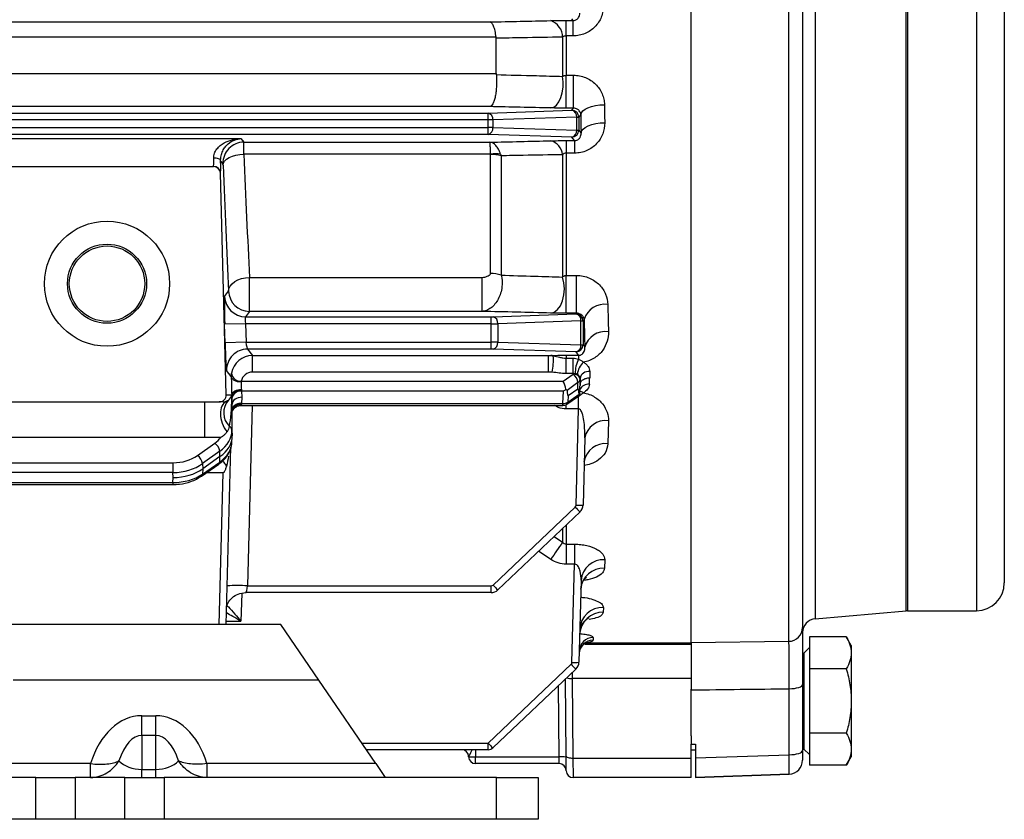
# Model space of a CAD drawing. Header units: millimetres. Extents: x -1087 to -132, y -334 to 655.
# Tile 10 of 63: x -930 to -859, y 27 to 84. Entities that reach past the tile are written whole.
import ezdxf

# ---------------------------------------------------------------- set-up
doc = ezdxf.new("R2010")
doc.units = ezdxf.units.MM

msp = doc.modelspace()

# ---------------------------------------------------------------- linework, layer by layer
at = {"color": 7, "linetype": 'Continuous', "lineweight": 25}
for p, q in [((-866.096, 171.727), (-866.096, 41.718)), ((-861.139, 171.727), (-861.139, 41.718)), ((-859.139, 169.727), (-859.139, 43.718)), ((-866.183, 41.715), (-866.183, 106.726)), ((-872.727, 102.73), (-872.727, 41.142)), ((-873.639, 94.308), (-873.639, 40.5)), ((-881.639, 39.434), (-881.639, 93.906)), ((-874.622, 39.517), (-874.622, 94.123)), ((-890.135, 84.142), (-890.22, 84.256)), ((-1011.157, 84.035), (-896.122, 84.035)), ((-890.639, 84.142), (-890.135, 84.142)), ((-890.639, 83.034), (-890.639, 84.142)), ((-890.135, 83.034), (-890.135, 84.142)), ((-895.672, 82.954), (-1011.157, 82.954)), ((-895.666, 80.334), (-895.666, 82.865)), ((-890.889, 82.946), (-890.889, 80.127)), ((-890.639, 83.034), (-890.639, 80.203)), ((-890.135, 83.034), (-890.639, 83.034)), ((-1011.157, 80.334), (-895.666, 80.334)), ((-890.639, 80.203), (-890.105, 80.203)), ((-890.639, 77.843), (-890.639, 80.203)), ((-890.105, 77.843), (-890.105, 80.203)), ((-896.122, 77.949), (-1011.157, 77.949)), ((-1011.189, 77.49), (-896.246, 77.49)), ((-896.246, 77.49), (-890.22, 77.689)), ((-896.246, 76.99), (-896.246, 77.49)), ((-889.876, 77.19), (-895.902, 76.99)), ((-890.105, 77.843), (-890.639, 77.843)), ((-890.22, 77.689), (-890.105, 77.843)), ((-889.876, 76.256), (-889.876, 77.19)), ((-889.876, 77.19), (-889.72, 77.19)), ((-889.58, 77.376), (-889.72, 77.19)), ((-889.72, 77.19), (-889.72, 76.256)), ((-896.246, 76.99), (-1011.189, 76.99)), ((-1011.189, 76.456), (-896.246, 76.456)), ((-896.246, 76.456), (-896.246, 76.99)), ((-895.902, 76.99), (-896.246, 76.99)), ((-896.246, 75.956), (-896.246, 76.456)), ((-895.902, 76.456), (-896.246, 76.456)), ((-895.902, 76.99), (-895.902, 76.456)), ((-895.902, 76.456), (-889.876, 76.256)), ((-896.246, 75.956), (-1011.189, 75.956)), ((-890.22, 75.756), (-896.246, 75.956)), ((-890.033, 75.507), (-890.22, 75.756)), ((-889.876, 76.256), (-889.72, 76.256)), ((-889.72, 76.256), (-889.564, 76.047)), ((-934.137, 75.65), (-914.009, 75.65)), ((-914.009, 75.65), (-913.809, 75.392)), ((-913.809, 75.392), (-896.122, 75.392)), ((-890.639, 75.507), (-890.033, 75.507)), ((-890.639, 75.507), (-890.639, 74.608)), ((-890.033, 75.507), (-890.033, 74.608)), ((-896.07, 74.53), (-913.802, 74.53)), ((-896.068, 65.963), (-896.068, 74.516)), ((-895.318, 74.417), (-895.318, 65.838)), ((-890.889, 74.492), (-890.889, 65.697)), ((-890.639, 74.608), (-890.639, 65.817)), ((-890.033, 74.608), (-890.639, 74.608)), ((-932.137, 73.651), (-915.983, 73.651)), ((-932.132, 73.647), (-915.989, 73.647)), ((-915.989, 73.647), (-915.983, 73.651)), ((-915.308, 73.854), (-915.472, 74.065)), ((-915.484, 73.164), (-915.489, 73.16)), ((-915.072, 57.236), (-915.489, 73.16)), ((-913.404, 65.675), (-896.676, 65.675)), ((-913.404, 63.235), (-913.404, 65.675)), ((-896.676, 63.235), (-896.676, 65.675)), ((-890.639, 65.817), (-889.883, 65.817)), ((-890.639, 63.099), (-890.639, 65.817)), ((-889.883, 63.099), (-889.883, 65.817)), ((-915.185, 64.305), (-914.903, 64.694)), ((-913.404, 63.235), (-913.686, 62.845)), ((-896.676, 63.235), (-913.404, 63.235)), ((-895.892, 62.847), (-889.924, 63.045)), ((-889.883, 63.099), (-890.639, 63.099)), ((-889.924, 63.045), (-889.883, 63.099)), ((-913.684, 62.345), (-915.183, 62.306)), ((-915.148, 60.982), (-915.183, 62.306)), ((-913.686, 62.845), (-896.03, 62.845)), ((-913.684, 62.345), (-913.649, 61.022)), ((-896.03, 62.345), (-913.684, 62.345)), ((-896.03, 62.345), (-896.03, 62.845)), ((-896.03, 61.022), (-896.03, 62.345)), ((-889.58, 62.545), (-895.548, 62.347)), ((-895.548, 62.347), (-895.548, 61.02)), ((-889.58, 60.822), (-889.58, 62.545)), ((-889.58, 62.545), (-889.424, 62.545)), ((-889.34, 62.657), (-889.424, 62.545)), ((-889.424, 62.545), (-889.424, 60.822)), ((-913.649, 61.022), (-915.148, 60.982)), ((-913.649, 61.022), (-896.03, 61.022)), ((-896.03, 60.522), (-896.03, 61.022)), ((-895.548, 61.02), (-889.58, 60.822)), ((-896.03, 60.522), (-913.546, 60.522)), ((-913.546, 60.522), (-913.186, 60.058)), ((-889.924, 60.322), (-895.892, 60.52)), ((-889.741, 60.078), (-889.924, 60.322)), ((-889.58, 60.822), (-889.424, 60.822)), ((-889.424, 60.822), (-889.296, 60.651)), ((-913.186, 60.058), (-891.902, 60.058)), ((-913.186, 58.871), (-913.186, 60.058)), ((-891.902, 58.871), (-891.902, 60.058)), ((-890.639, 60.078), (-889.741, 60.078)), ((-890.639, 60.078), (-890.639, 59.862)), ((-890.639, 59.862), (-890.139, 59.862)), ((-890.639, 58.763), (-890.639, 59.862)), ((-890.139, 58.763), (-890.139, 59.862)), ((-889.741, 60.078), (-889.741, 59.8)), ((-914.705, 58.546), (-915.045, 58.984)), ((-891.902, 58.871), (-913.186, 58.871)), ((-890.139, 58.763), (-890.639, 58.763)), ((-890.139, 58.712), (-890.139, 58.763)), ((-888.939, 58.909), (-888.939, 58.454)), ((-913.996, 58.205), (-890.846, 58.205)), ((-890.846, 58.205), (-890.139, 58.712)), ((-889.786, 58.114), (-890.57, 57.551)), ((-889.786, 57.667), (-889.786, 58.114)), ((-889.639, 58.419), (-889.639, 58.364)), ((-889.639, 58.364), (-889.639, 57.915)), ((-913.962, 57.503), (-913.939, 57.062)), ((-890.824, 57.503), (-913.962, 57.503)), ((-890.87, 56.62), (-890.824, 57.503)), ((-890.493, 57.176), (-889.786, 57.667)), ((-932.131, 56.723), (-915.572, 56.723)), ((-915.286, 56.723), (-915.572, 56.723)), ((-915.072, 57.236), (-914.673, 57.236)), ((-914.663, 57.009), (-914.661, 54.701)), ((-914.639, 56.567), (-914.662, 56.99)), ((-913.939, 57.062), (-913.962, 56.62)), ((-890.585, 56.564), (-889.759, 57.139)), ((-890.517, 56.714), (-889.706, 57.279)), ((-890.493, 57.176), (-890.517, 56.714)), ((-889.741, 57.112), (-889.868, 57.063)), ((-889.741, 57.112), (-889.755, 57.142)), ((-889.741, 56.226), (-889.741, 57.112)), ((-914.639, 54.291), (-914.639, 56.567)), ((-913.993, 56.474), (-890.87, 56.474)), ((-913.962, 56.62), (-890.87, 56.62)), ((-913.195, 56.474), (-913.546, 43.505)), ((-890.87, 56.474), (-890.87, 56.62)), ((-890.639, 56.226), (-890.639, 56.53)), ((-889.741, 56.226), (-890.639, 56.226)), ((-889.922, 49.306), (-889.741, 56.226)), ((-887.597, 55.367), (-887.641, 53.718)), ((-914.661, 54.701), (-914.639, 54.291)), ((-916.61, 54.177), (-932.109, 54.177)), ((-915.465, 54.177), (-916.61, 54.177)), ((-914.663, 53.804), (-914.641, 54.213)), ((-889.296, 54.133), (-889.422, 49.31)), ((-917.135, 52.877), (-915.892, 53.768)), ((-915.539, 53.179), (-916.782, 52.288)), ((-915.519, 52.791), (-915.539, 53.179)), ((-915.072, 40.723), (-914.737, 53.483)), ((-916.782, 51.538), (-915.539, 52.404)), ((-915.519, 52.791), (-916.762, 51.913)), ((-915.539, 52.404), (-915.519, 52.791)), ((-988.375, 52.352), (-918.904, 52.352)), ((-918.904, 52.352), (-918.904, 51.65)), ((-916.849, 51.387), (-915.606, 52.253)), ((-916.782, 52.288), (-916.762, 51.913)), ((-916.762, 51.913), (-916.782, 51.538)), ((-918.904, 51.65), (-988.375, 51.65)), ((-918.885, 51.291), (-918.904, 51.65)), ((-918.904, 50.933), (-918.885, 51.291)), ((-915.465, 51.626), (-916.61, 51.626)), ((-915.572, 40.723), (-915.286, 51.635)), ((-915.286, 51.635), (-915.465, 51.626)), ((-988.375, 50.933), (-918.904, 50.933)), ((-988.375, 50.787), (-918.904, 50.787)), ((-918.904, 50.933), (-918.904, 50.787)), ((-895.892, 43.56), (-889.984, 49.166)), ((-889.64, 48.821), (-895.548, 43.215)), ((-890.889, 47.636), (-890.889, 46.639)), ((-890.639, 47.873), (-890.639, 46.501)), ((-891.507, 47.05), (-890.889, 46.639)), ((-890.639, 46.501), (-890.033, 46.501)), ((-890.639, 46.501), (-890.639, 45.06)), ((-890.033, 46.501), (-890.033, 45.06)), ((-891.739, 45.4), (-892.621, 45.993)), ((-887.865, 45.385), (-887.881, 44.77)), ((-890.033, 45.06), (-890.639, 45.06)), ((-890.218, 38.006), (-890.033, 45.06)), ((-889.564, 43.902), (-889.718, 38.01)), ((-913.546, 43.505), (-896.03, 43.505)), ((-896.03, 43.023), (-896.03, 43.505)), ((-913.955, 42.962), (-914.009, 40.958)), ((-896.03, 43.023), (-913.649, 43.023)), ((-887.957, 41.953), (-887.966, 41.609)), ((-872.727, 41.142), (-866.183, 41.715)), ((-866.096, 41.718), (-861.139, 41.718)), ((-915.572, 40.723), (-932.131, 40.723)), ((-915.072, 40.723), (-915.572, 40.723)), ((-911.139, 40.723), (-915.072, 40.723)), ((-915.066, 40.958), (-914.009, 40.958)), ((-908.412, 36.723), (-911.139, 40.723)), ((-888.697, 39.782), (-888.702, 39.595)), ((-870.497, 39.842), (-873.139, 39.842)), ((-873.139, 39.842), (-873.139, 37.532)), ((-870.139, 39.223), (-870.497, 39.842)), ((-889.261, 39.396), (-881.639, 39.396)), ((-889.261, 39.299), (-889.261, 39.396)), ((-881.639, 39.299), (-889.261, 39.299)), ((-881.639, 39.434), (-874.622, 39.517)), ((-873.139, 39.073), (-873.539, 38.673)), ((-870.139, 39.223), (-870.139, 38.687)), ((-873.539, 38.673), (-873.539, 35.223)), ((-870.139, 38.687), (-870.139, 35.223)), ((-896.246, 32.205), (-890.28, 37.866)), ((-889.936, 37.521), (-895.902, 31.86)), ((-870.497, 37.532), (-873.139, 37.532)), ((-873.139, 37.532), (-873.139, 32.913)), ((-890.198, 37.272), (-890.194, 36.838)), ((-881.639, 36.838), (-890.194, 36.838)), ((-890.194, 36.838), (-890.144, 31.121)), ((-908.412, 36.723), (-930.381, 36.723)), ((-904.321, 30.723), (-908.412, 36.723)), ((-891.143, 31.205), (-891.188, 36.333)), ((-890.644, 31.267), (-890.692, 36.803)), ((-874.604, 31.367), (-874.604, 36.107)), ((-873.639, 36.408), (-873.639, 31.667)), ((-881.639, 32.719), (-881.639, 36.068)), ((-873.539, 35.223), (-873.539, 31.773)), ((-870.139, 35.223), (-870.139, 31.759)), ((-921.139, 32.753), (-921.139, 34.167)), ((-921.139, 34.167), (-920.139, 34.167)), ((-920.139, 32.753), (-920.139, 34.167)), ((-921.139, 32.753), (-921.139, 30.308)), ((-920.139, 32.753), (-921.139, 32.753)), ((-920.139, 30.308), (-920.139, 32.753)), ((-881.639, 32.719), (-881.639, 32.125)), ((-870.497, 32.913), (-873.139, 32.913)), ((-873.139, 32.913), (-873.139, 30.604)), ((-905.332, 32.205), (-896.246, 32.205)), ((-896.246, 31.723), (-896.246, 32.205)), ((-881.639, 31.121), (-881.639, 32.125)), ((-881.339, 32.124), (-881.339, 31.131)), ((-896.246, 31.723), (-905.003, 31.723)), ((-897.644, 31.218), (-897.644, 31.227)), ((-897.148, 31.723), (-897.144, 31.205)), ((-897.144, 31.205), (-891.143, 31.205)), ((-897.144, 30.723), (-897.144, 31.205)), ((-891.135, 30.723), (-891.143, 31.205)), ((-890.635, 30.218), (-890.644, 31.267)), ((-881.639, 31.723), (-881.339, 31.723)), ((-881.339, 31.131), (-874.604, 31.367)), ((-873.639, 31.773), (-873.539, 31.773)), ((-873.639, 31.667), (-873.639, 30.968)), ((-873.539, 31.773), (-873.139, 31.373)), ((-870.497, 30.604), (-870.139, 31.223)), ((-870.139, 31.759), (-870.139, 31.223)), ((-924.821, 30.723), (-982.458, 30.723)), ((-924.821, 29.723), (-924.821, 30.723)), ((-916.458, 30.723), (-916.458, 29.723)), ((-904.321, 30.723), (-916.458, 30.723)), ((-904.321, 30.723), (-903.639, 29.723)), ((-891.135, 30.723), (-897.144, 30.723)), ((-890.144, 31.121), (-881.639, 31.121)), ((-890.144, 31.121), (-890.135, 29.723)), ((-881.639, 29.723), (-881.639, 31.121)), ((-881.339, 31.131), (-881.339, 29.733)), ((-873.639, 30.968), (-873.639, 30.967)), ((-870.497, 30.604), (-873.139, 30.604)), ((-921.139, 29.723), (-921.139, 30.308)), ((-921.139, 30.308), (-920.139, 30.308)), ((-920.139, 29.723), (-920.139, 30.308)), ((-874.604, 29.969), (-881.339, 29.733)), ((-881.339, 29.733), (-874.604, 29.968)), ((-881.339, 29.733), (-881.339, 29.733)), ((-874.604, 29.968), (-874.604, 29.969)), ((-928.754, 29.723), (-978.525, 29.723)), ((-928.754, 26.723), (-928.754, 29.723)), ((-928.754, 29.723), (-925.928, 29.723)), ((-925.928, 29.723), (-925.928, 26.723)), ((-922.35, 29.723), (-925.928, 29.723)), ((-922.35, 26.723), (-922.35, 29.723)), ((-922.35, 29.723), (-919.525, 29.723)), ((-919.525, 29.723), (-919.525, 26.723)), ((-895.639, 29.723), (-919.525, 29.723)), ((-895.639, 26.723), (-895.639, 29.723)), ((-895.639, 29.723), (-892.639, 29.723)), ((-892.639, 29.723), (-892.639, 26.723)), ((-881.639, 29.723), (-890.135, 29.723)), ((-928.754, 26.723), (-978.525, 26.723)), ((-925.928, 26.723), (-928.754, 26.723)), ((-922.35, 26.723), (-925.928, 26.723)), ((-919.525, 26.723), (-922.35, 26.723)), ((-895.639, 26.723), (-919.525, 26.723)), ((-892.639, 26.723), (-895.639, 26.723))]:
    msp.add_line(p, q, dxfattribs=at)
at = {"color": 7, "linetype": 'Continuous', "lineweight": 25, "flags": 128}
for points in [[(-891.739, 77.854), (-891.531, 77.913), (-891.333, 78.062), (-891.159, 78.294), (-891.016, 78.596), (-890.913, 78.95), (-890.856, 79.338), (-890.848, 79.738), (-890.889, 80.127)], [(-889.58, 77.376), (-889.541, 77.513), (-889.44, 77.645), (-889.28, 77.767), (-889.069, 77.875), (-888.813, 77.963), (-888.522, 78.03), (-888.208, 78.073), (-887.881, 78.089)], [(-889.564, 76.047), (-889.525, 76.191), (-889.423, 76.329), (-889.264, 76.456), (-889.052, 76.568), (-888.796, 76.661), (-888.506, 76.731), (-888.191, 76.775), (-887.865, 76.793)], [(-915.301, 73.752), (-915.27, 73.896), (-915.183, 74.036), (-915.043, 74.167), (-914.857, 74.283), (-914.63, 74.381), (-914.372, 74.457), (-914.092, 74.507), (-913.802, 74.53)], [(-915.472, 74.065), (-915.484, 74.103), (-915.515, 74.139), (-915.562, 74.172), (-915.624, 74.2), (-915.699, 74.223), (-915.784, 74.239), (-915.876, 74.249), (-915.971, 74.252)], [(-914.903, 64.694), (-914.873, 64.878), (-914.787, 65.057), (-914.648, 65.223), (-914.461, 65.37), (-914.234, 65.493), (-913.976, 65.587), (-913.695, 65.648), (-913.404, 65.675)], [(-891.739, 63.112), (-891.486, 63.182), (-891.251, 63.363), (-891.048, 63.642), (-890.892, 64), (-890.794, 64.414), (-890.76, 64.854), (-890.793, 65.292), (-890.889, 65.697)], [(-914.006, 58.151), (-914.139, 58.158), (-914.268, 58.18), (-914.387, 58.216), (-914.492, 58.265), (-914.579, 58.325), (-914.645, 58.393), (-914.688, 58.468), (-914.705, 58.546)], [(-913.973, 57.605), (-914.109, 57.595), (-914.24, 57.571), (-914.36, 57.535), (-914.466, 57.488), (-914.553, 57.433), (-914.618, 57.371), (-914.658, 57.304), (-914.673, 57.236)], [(-913.973, 57.57), (-914.105, 57.565), (-914.233, 57.546), (-914.351, 57.513), (-914.456, 57.468), (-914.543, 57.412), (-914.609, 57.347), (-914.653, 57.275), (-914.672, 57.2)], [(-874.604, 36.107), (-874.414, 36.115), (-874.233, 36.133), (-874.066, 36.162), (-873.92, 36.199), (-873.801, 36.244), (-873.712, 36.295), (-873.658, 36.35), (-873.639, 36.408)], [(-890.644, 31.267), (-890.634, 31.238), (-890.606, 31.21), (-890.559, 31.185), (-890.497, 31.162), (-890.421, 31.144), (-890.335, 31.131), (-890.242, 31.123), (-890.144, 31.121)], [(-874.604, 31.367), (-874.414, 31.374), (-874.233, 31.392), (-874.066, 31.421), (-873.92, 31.458), (-873.801, 31.503), (-873.712, 31.554), (-873.658, 31.61), (-873.639, 31.667)]]:
    msp.add_lwpolyline(points, dxfattribs=at)
at = {"color": 7, "linetype": 'Continuous', "lineweight": 25}
for radius in [4.5, 2.841, 2.71]:
    msp.add_circle((-923.639, 65.223), radius, dxfattribs=at)
for centre, radius, start, end in [((-892.155, 82.936), 1.266, 0.44479, 70.8333), ((-896.357, 77.044), 0.459, 353.17693, 75.9392), ((-890.332, 77.244), 0.459, 353.17693, 75.9392), ((-890.221, 77.189), 0.5, 0.06892, 89.94636), ((-896.357, 76.401), 0.459, 284.0608, 6.82307), ((-890.332, 76.201), 0.459, 284.0608, 6.82307), ((-890.221, 76.256), 0.5, 270.05364, 359.93108), ((-913.807, 73.891), 1.501, 90.05595, 181.42968), ((-892.051, 74.369), 1.168, 6.04471, 74.51371), ((-895.683, 71.898), 2.66, 82.8647, 98.36175), ((-896.053, 71.74), 2.776, 74.6534, 90.3183), ((-915.984, 73.151), 0.5, 1.52452, 89.9648), ((-896.056, 63.729), 2.234, 70.72653, 90.3193), ((-913.402, 64.735), 1.501, 181.56761, 269.94859), ((-913.684, 64.346), 1.501, 181.56761, 269.94859), ((-887.868, 62.205), 1.54, 81.50656, 162.92952), ((-890.036, 62.599), 0.459, 353.17693, 75.9392), ((-889.925, 62.544), 0.5, 0.06892, 89.94636), ((-896.004, 62.402), 0.459, 353.17693, 75.9392), ((-887.809, 60.243), 1.543, 82.10481, 164.65431), ((-896.004, 60.965), 0.459, 284.0608, 6.82307), ((-913.545, 59.021), 1.501, 90.05595, 181.42968), ((-890.036, 60.768), 0.459, 284.0608, 6.82307), ((-889.925, 60.823), 0.5, 270.05364, 359.93108), ((-891.771, 59.345), 0.719, 73.34745, 87.50548), ((-896.097, 59.721), 4.543, 349.05074, 3.94137), ((-887.997, 58.864), 1.979, 151.77005, 183.16379), ((-888.447, 58.565), 1.392, 133.13464, 173.8767), ((-914.029, 58.868), 0.664, 186.78607, 272.8758), ((-889.028, 58.292), 0.624, 81.78946, 168.23765), ((-890.075, 58.271), 0.445, 11.95641, 98.30072), ((-890.635, 58.016), 0.854, 6.57355, 54.5754), ((-889.952, 58.379), 0.313, 302.07472, 357.2029), ((-914.01, 56.859), 0.678, 86.45428, 164.8707), ((-914.035, 56.873), 0.642, 83.56141, 167.76358), ((-914.03, 56.863), 0.644, 83.8949, 168.64655), ((-889.727, 57.069), 0.434, 44.34826, 80.58701), ((-889.058, 57.354), 0.643, 81.61089, 157.59849), ((-913.856, 55.945), 1.396, 139.19532, 225.07169), ((-914.035, 55.934), 0.69, 83.95276, 151.18243), ((-890.843, 57.225), 0.606, 267.37281, 302.5149), ((-890.694, 56.703), 0.177, 308.0646, 3.78605), ((-914.033, 55.927), 0.689, 84.20058, 151.79467), ((-914.059, 55.945), 0.652, 82.01732, 152.90136), ((-913.994, 55.85), 0.715, 88.29867, 154.55009), ((-914.012, 55.857), 0.685, 86.7407, 156.25719), ((-890.87, 56.974), 0.5, 270, 304.87009), ((-887.796, 53.855), 1.526, 82.4988, 169.50021), ((-914.986, 54.662), 0.328, 6.75366, 63.95045), ((-916.394, 53.067), 0.863, 7.48808, 54.41131), ((-887.823, 52.191), 1.538, 83.19209, 170.59975), ((-917.637, 52.175), 0.863, 7.48808, 54.41131), ((-915.715, 52.392), 0.177, 308.0646, 3.78605), ((-916.958, 51.526), 0.177, 308.02928, 3.78914), ((-890.122, 49.311), 0.2, 313.5, 358.5), ((-886.25, 52.545), 5.036, 222.13749, 227.6863), ((-889.704, 52.893), 3.594, 266.51218, 274.48767), ((-890.122, 49.329), 0.7, 313.5, 358.5), ((-854.635, 20.837), 44.498, 144.56083, 146.49458), ((-887.953, 43.772), 1.616, 86.85738, 175.37391), ((-887.962, 43.149), 1.623, 87.13537, 175.68043), ((-914.272, 28.306), 15.217, 87.26573, 92.73759), ((-896.03, 43.705), 0.2, 270, 313.5), ((-896.03, 43.723), 0.7, 270, 313.5), ((-892.158, 46.939), 5.036, 222.13749, 227.6863), ((-861.139, 43.718), 2, 270, 0), ((-888.003, 40.298), 1.656, 88.41298, 177.00994), ((-888.007, 39.949), 1.66, 88.56982, 177.16476), ((-872.639, 40.146), 1, 95, 180), ((-866.096, 40.718), 1, 90, 95), ((-874.631, 40.508), 0.991, 270.49742, 359.5119), ((-888.708, 38.792), 0.99, 89.40255, 177.95842), ((-888.711, 38.604), 0.991, 89.48765, 178.03694), ((-890.418, 38.011), 0.2, 313.5, 358.5), ((-886.546, 41.245), 5.036, 222.13749, 227.6863), ((-889.999, 41.593), 3.594, 266.51218, 274.48767), ((-890.418, 38.029), 0.7, 313.5, 358.5), ((-890.235, 37.985), 1.147, 251.68545, 272.02974), ((-892.512, 35.584), 5.036, 222.13749, 227.6863), ((-896.246, 32.223), 0.5, 270, 313.5), ((-898.144, 31.223), 0.5, 0.5, 90), ((-898.143, 31.223), 0.5, 0.55152, 89.98309), ((-897.3, 34.798), 3.596, 264.51255, 272.48882), ((-897.144, 31.223), 0.5, 180.5, 270), ((-890.987, 27.613), 3.596, 84.51255, 92.48882), ((-891.135, 30.223), 0.5, 0.5, 90), ((-874.639, 30.968), 1, 272, 0), ((-874.639, 30.967), 1, 272, 0), ((-890.135, 30.223), 0.5, 180.5, 270)]:
    msp.add_arc(centre, radius, start, end, dxfattribs=at)
for centre, major_axis, ratio, start_param, end_param in [((-886.218, 106.723), (0, 68.25), 0.026838, 2.003731, 2.024763), ((-887.918, 106.723), (0, 69.95), 0.026186, 2.003731, 2.024763), ((-913.804, 73.693), (-0.005, 1.7), 0.003082, 5.226833, 6.248269), ((-913.138, 106.723), (-1.754, 65.425), 0.026776, 2.084531, 2.248295), ((-915.989, 73.147), (-0.414, -0.281), 0.999517, 2.572062, 4.116226), ((-916.023, 74.651), (-0.039, 1), 0.039232, 3.157502, 4.30016), ((-915.524, 74.664), (-0.039, 1.5), 0.026177, 3.15836, 4.301018), ((-915.303, 73.654), (-0.005, 0.2), 0.026177, 5.226156, 6.247593), ((-914.637, 106.683), (-1.754, 66.925), 0.026177, 2.084563, 2.248327), ((-915.13, 62.306), (-0.052, 2), 0.026177, 0.03422, 1.57011), ((-886.218, 106.723), (0, 68.25), 0.026838, 2.252295, 2.289808), ((-913.631, 62.345), (-0.053, 0.5), 0.103629, 0.02393, 1.559819), ((-896.03, 62.852), (0.2, 0), 0.034921, 4.712389, 5.471607), ((-896.03, 62.352), (0.7, 0), 0.009977, 4.712389, 5.471607), ((-887.918, 106.723), (0, 69.95), 0.026186, 2.252295, 2.289808), ((-915.096, 60.982), (-0.052, 2), 0.026177, 1.57011, 3.106), ((-913.597, 61.022), (-0.053, 0.5), 0.103629, 1.559819, 3.095709), ((-896.03, 61.015), (0.7, 0), 0.009977, 0.811578, 1.570796), ((-896.03, 60.515), (0.2, 0), 0.034921, 0.811578, 1.570796), ((-913.206, 58.585), (1.424, 0.481), 0.977933, 1.238447, 2.669078), ((-913.206, 58.097), (0.764, 0.25), 0.959381, 1.241829, 2.672459), ((-914.662, 57.838), (-0.031, 1.2), 0.026177, 0.939073, 2.095946), ((-913.962, 57.856), (-0.032, 0.5), 0.062619, 0.935807, 2.09268), ((-890.846, 57.856), (-0.16, 0.498), 0.263501, 4.180543, 5.398883), ((-888.939, 106.723), (1.807, 68.25), 0.026445, 3.917831, 3.927503), ((-915.163, 57.856), (1.196, -0.387), 0.264636, 0.122431, 0.188167), ((-913.962, 57.856), (-0.032, 0.5), 0.062619, 2.329594, 2.352242), ((-890.824, 57.856), (0.483, 0.458), 0.413812, 4.338191, 4.676272), ((-890.139, 70.928), (0.36, 13.754), 0.025226, 2.907563, 3.160094), ((-890.139, 44.415), (0.36, 13.254), 0.026158, 6.040753, 6.30241), ((-890.139, 48.371), (0.5, 9.55), 0.001933, 5.934497, 6.246258), ((-915.572, 57.223), (0.5, 0), 0.999657, 4.712389, 6.309365), ((-915.162, 57.223), (0.418, 0.379), 0.780421, 4.604397, 5.377212), ((-915.162, 57.223), (0.019, 3.044), 0.16412, 3.873704, 4.651959), ((-915.163, 57.856), (-0.478, 0.926), 0.16075, 3.480362, 3.546098), ((-914.662, 57.838), (-0.031, 1.2), 0.026177, 2.33286, 2.355508), ((-913.939, 56.567), (0.7, 0), 0.706622, 1.570796, 3.141593), ((-890.163, 57.467), (0.476, -0.248), 0.62328, 5.968356, 6.32421), ((-913.962, 56.974), (0.032, 0.5), 0.062619, 3.147116, 3.671381), ((-915.163, 56.974), (1.196, -0.378), 0.273582, 6.266672, 6.332407), ((-913.962, 56.974), (0.032, 0.5), 0.062619, 3.908295, 3.930943), ((-917.662, 54.688), (3.001, 0.025), 0.715229, 5.49231, 6.277708), ((-917.662, 55.036), (2.502, -0.002), 0.716781, 5.498882, 5.784822), ((-917.662, 53.895), (3.001, -0.027), 0.698284, 5.504596, 6.289994), ((-917.641, 54.291), (3.002, 0), 0.706622, 5.497787, 6.283185), ((-918.905, 54.145), (2.502, -0.002), 0.716781, 4.713484, 5.498882), ((-918.905, 53.796), (3.001, 0.025), 0.715229, 4.706912, 5.49231), ((-918.885, 53.413), (3.002, 0), 0.706622, 4.712389, 5.497787), ((-918.905, 53.029), (3.001, -0.027), 0.698284, 4.719198, 5.504596), ((-913.597, 43.523), (0.053, 0.5), 0.103629, 3.15257, 4.688459), ((-954.566, 96.988), (2141.154, 22.499), 0.028843, 4.746152, 4.74944), ((-921.139, 28.511), (0, 5.657), 0.707107, 0, 1.169033), ((-920.139, 28.511), (0, -5.657), 0.707107, 1.97256, 3.141593), ((-921.139, 28.511), (0, 4.243), 0.471405, 0, 0.966943), ((-920.139, 28.511), (0, 4.243), 0.471405, 5.316242, 6.283185), ((-27.409, 106.723), (2147.719, 22.574), 0.033301, 4.302989, 4.303141), ((-897.144, 31.223), (0.5, -0.004), 0.034888, 3.1076, 3.142202), ((-897.152, 32.223), (0.491, 0.995), 0.006961, 3.1624, 4.189431), ((-874.639, 31.969), (-0.035, 2), 0.012788, 3.14187, 4.406341), ((-921.139, 31.723), (2, 0), 0.707107, 3.745446, 4.712389), ((-920.139, 31.723), (2, 0), 0.707107, 4.712389, 5.679332)]:
    msp.add_ellipse(centre, major_axis=major_axis, ratio=ratio, start_param=start_param, end_param=end_param, dxfattribs=at)
for points, knots in [([(-887.957, 85.206), (-887.955, 85.065), (-887.968, 84.927), (-888.019, 84.655), (-888.058, 84.52), (-888.163, 84.259), (-888.227, 84.135), (-888.38, 83.901), (-888.47, 83.789), (-888.669, 83.585), (-888.778, 83.494), (-889.015, 83.333), (-889.144, 83.262), (-889.412, 83.15), (-889.55, 83.107), (-889.838, 83.048), (-889.987, 83.034), (-890.135, 83.034)], [0, 0, 0, 0, 0.125, 0.125, 0.25, 0.25, 0.375, 0.375, 0.5, 0.5, 0.625, 0.625, 0.75, 0.75, 0.875, 0.875, 1, 1, 1, 1]), ([(-890.135, 84.142), (-890.085, 84.142), (-890.036, 84.15), (-889.95, 84.177), (-889.913, 84.196), (-889.817, 84.258), (-889.774, 84.306), (-889.676, 84.455), (-889.652, 84.562), (-889.656, 84.67)], [0, 0, 0, 0, 0.125, 0.125, 0.25, 0.25, 0.5, 0.5, 1, 1, 1, 1]), ([(-895.672, 82.954), (-895.691, 83.112), (-895.716, 83.257), (-895.779, 83.519), (-895.815, 83.633), (-895.894, 83.822), (-895.938, 83.897), (-896.027, 84), (-896.075, 84.03), (-896.122, 84.035)], [0, 0, 0, 0, 0.25, 0.25, 0.5, 0.5, 0.75, 0.75, 1, 1, 1, 1]), ([(-891.739, 84.131), (-891.574, 84.135), (-891.399, 84.138), (-891.028, 84.141), (-890.834, 84.142), (-890.639, 84.142)], [0, 0, 0, 0, 0.5, 0.5, 1, 1, 1, 1]), ([(-890.889, 82.946), (-891.851, 82.929), (-892.813, 82.913), (-893.774, 82.897), (-894.405, 82.886), (-895.036, 82.875), (-895.666, 82.865)], [0, 0, 0, 0, 0.003400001, 0.003400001, 0.003400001, 0.005632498, 0.005632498, 0.005632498, 0.005632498]), ([(-890.639, 83.034), (-890.689, 83.034), (-890.737, 83.023), (-890.821, 82.992), (-890.857, 82.97), (-890.889, 82.946)], [0, 0, 0, 0, 0.5, 0.5, 1, 1, 1, 1]), ([(-895.662, 80.252), (-895.65, 80.124), (-895.642, 79.992), (-895.635, 79.721), (-895.636, 79.581), (-895.648, 79.311), (-895.659, 79.177), (-895.689, 78.922), (-895.708, 78.803), (-895.753, 78.578), (-895.78, 78.477), (-895.838, 78.298), (-895.87, 78.22), (-895.971, 78.03), (-896.047, 77.958), (-896.122, 77.949)], [0, 0, 0, 0, 0.125, 0.125, 0.25, 0.25, 0.375, 0.375, 0.5, 0.5, 0.625, 0.625, 0.75, 0.75, 1, 1, 1, 1]), ([(-895.662, 80.252), (-894.701, 80.227), (-893.738, 80.201), (-892.776, 80.176), (-892.147, 80.16), (-891.518, 80.144), (-890.889, 80.127)], [0.000004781, 0.000004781, 0.000004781, 0.000004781, 0.003400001, 0.003400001, 0.003400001, 0.005616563, 0.005616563, 0.005616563, 0.005616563]), ([(-890.889, 80.127), (-890.857, 80.148), (-890.82, 80.167), (-890.736, 80.194), (-890.688, 80.203), (-890.639, 80.203)], [0, 0, 0, 0, 0.5, 0.5, 1, 1, 1, 1]), ([(-890.105, 80.203), (-889.955, 80.203), (-889.809, 80.188), (-889.52, 80.132), (-889.377, 80.089), (-889.106, 79.978), (-888.978, 79.911), (-888.736, 79.753), (-888.623, 79.662), (-888.421, 79.465), (-888.33, 79.357), (-888.171, 79.126), (-888.105, 79.006), (-887.996, 78.755), (-887.954, 78.624), (-887.898, 78.359), (-887.883, 78.225), (-887.881, 78.089)], [0, 0, 0, 0, 0.125, 0.125, 0.25, 0.25, 0.375, 0.375, 0.5, 0.5, 0.625, 0.625, 0.75, 0.75, 0.875, 0.875, 1, 1, 1, 1]), ([(-890.639, 77.843), (-890.834, 77.843), (-891.024, 77.844), (-891.395, 77.848), (-891.574, 77.851), (-891.739, 77.854)], [0, 0, 0, 0, 0.5, 0.5, 1, 1, 1, 1]), ([(-889.58, 77.376), (-889.585, 77.47), (-889.618, 77.564), (-889.729, 77.697), (-889.777, 77.741), (-889.876, 77.795), (-889.914, 77.811), (-890.002, 77.835), (-890.052, 77.843), (-890.105, 77.843)], [0, 0, 0, 0, 0.5, 0.5, 0.75, 0.75, 0.875, 0.875, 1, 1, 1, 1]), ([(-887.865, 76.793), (-887.861, 76.518), (-887.908, 76.251), (-888.106, 75.734), (-888.251, 75.499), (-888.643, 75.081), (-888.879, 74.912), (-889.29, 74.732), (-889.432, 74.686), (-889.726, 74.624), (-889.88, 74.608), (-890.033, 74.608)], [0, 0, 0, 0, 0.25, 0.25, 0.5, 0.5, 0.75, 0.75, 0.875, 0.875, 1, 1, 1, 1]), ([(-890.033, 75.507), (-889.971, 75.507), (-889.912, 75.52), (-889.821, 75.556), (-889.786, 75.578), (-889.699, 75.645), (-889.661, 75.694), (-889.577, 75.841), (-889.558, 75.944), (-889.564, 76.047)], [0, 0, 0, 0, 0.125, 0.125, 0.25, 0.25, 0.5, 0.5, 1, 1, 1, 1]), ([(-915.971, 74.252), (-915.973, 74.307), (-915.969, 74.364), (-915.95, 74.48), (-915.934, 74.539), (-915.872, 74.709), (-915.811, 74.814), (-915.667, 75), (-915.583, 75.083), (-915.409, 75.225), (-915.317, 75.285), (-915.029, 75.445), (-914.831, 75.519), (-914.423, 75.62), (-914.216, 75.646), (-914.009, 75.65)], [0, 0, 0, 0, 0.0625, 0.0625, 0.125, 0.125, 0.25, 0.25, 0.375, 0.375, 0.5, 0.5, 0.75, 0.75, 1, 1, 1, 1]), ([(-915.472, 74.065), (-915.472, 74.119), (-915.47, 74.175), (-915.459, 74.292), (-915.449, 74.353), (-915.41, 74.533), (-915.369, 74.651), (-915.268, 74.866), (-915.207, 74.963), (-915.077, 75.132), (-915.008, 75.205), (-914.791, 75.398), (-914.639, 75.487), (-914.327, 75.611), (-914.168, 75.644), (-914.009, 75.65)], [0, 0, 0, 0, 0.0625, 0.0625, 0.125, 0.125, 0.25, 0.25, 0.375, 0.375, 0.5, 0.5, 0.75, 0.75, 1, 1, 1, 1]), ([(-895.352, 74.537), (-895.393, 74.664), (-895.441, 74.779), (-895.551, 74.986), (-895.614, 75.077), (-895.814, 75.299), (-895.969, 75.384), (-896.122, 75.392)], [0, 0, 0, 0, 0.25, 0.25, 0.5, 0.5, 1, 1, 1, 1]), ([(-896.07, 74.53), (-896.072, 74.657), (-896.076, 74.772), (-896.083, 74.98), (-896.087, 75.072), (-896.101, 75.296), (-896.111, 75.382), (-896.122, 75.392)], [0, 0, 0, 0, 0.25, 0.25, 0.5, 0.5, 1, 1, 1, 1]), ([(-891.739, 75.495), (-891.576, 75.499), (-891.402, 75.502), (-891.03, 75.506), (-890.836, 75.507), (-890.639, 75.507)], [0, 0, 0, 0, 0.5, 0.5, 1, 1, 1, 1]), ([(-890.889, 74.492), (-891.833, 74.476), (-892.776, 74.46), (-893.718, 74.444), (-894.252, 74.435), (-894.785, 74.426), (-895.318, 74.417)], [0, 0, 0, 0, 0.003400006, 0.003400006, 0.003400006, 0.005327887, 0.005327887, 0.005327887, 0.005327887]), ([(-890.639, 74.608), (-890.693, 74.608), (-890.744, 74.592), (-890.827, 74.548), (-890.86, 74.521), (-890.889, 74.492)], [0, 0, 0, 0, 0.5, 0.5, 1, 1, 1, 1]), ([(-896.676, 65.675), (-896.612, 65.675), (-896.55, 65.684), (-896.428, 65.711), (-896.37, 65.73), (-896.259, 65.775), (-896.206, 65.803), (-896.137, 65.854), (-896.116, 65.873), (-896.082, 65.914), (-896.068, 65.938), (-896.068, 65.963)], [0, 0, 0, 0, 0.25, 0.25, 0.5, 0.5, 0.75, 0.75, 0.875, 0.875, 1, 1, 1, 1]), ([(-895.318, 65.838), (-895.237, 65.58), (-895.214, 65.282), (-895.267, 64.831), (-895.298, 64.684), (-895.388, 64.394), (-895.446, 64.252), (-895.583, 63.992), (-895.663, 63.871), (-895.839, 63.656), (-895.933, 63.563), (-896.136, 63.408), (-896.242, 63.347), (-896.457, 63.262), (-896.567, 63.238), (-896.676, 63.235)], [0, 0, 0, 0, 0.25, 0.25, 0.375, 0.375, 0.5, 0.5, 0.625, 0.625, 0.75, 0.75, 0.875, 0.875, 1, 1, 1, 1]), ([(-895.318, 65.838), (-894.512, 65.812), (-893.703, 65.786), (-892.894, 65.76), (-892.227, 65.739), (-891.558, 65.718), (-890.889, 65.697)], [0.000427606, 0.000427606, 0.000427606, 0.000427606, 0.003400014, 0.003400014, 0.003400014, 0.00584977, 0.00584977, 0.00584977, 0.00584977]), ([(-890.889, 65.697), (-890.862, 65.725), (-890.831, 65.752), (-890.75, 65.798), (-890.697, 65.817), (-890.639, 65.817)], [0, 0, 0, 0, 0.5, 0.5, 1, 1, 1, 1]), ([(-889.883, 65.817), (-889.722, 65.817), (-889.564, 65.8), (-889.254, 65.736), (-889.103, 65.688), (-888.823, 65.566), (-888.69, 65.492), (-888.448, 65.325), (-888.339, 65.232), (-888.044, 64.929), (-887.897, 64.702), (-887.697, 64.223), (-887.646, 63.978), (-887.641, 63.728)], [0, 0, 0, 0, 0.125, 0.125, 0.25, 0.25, 0.375, 0.375, 0.5, 0.5, 0.75, 0.75, 1, 1, 1, 1]), ([(-890.639, 63.099), (-890.837, 63.099), (-891.029, 63.1), (-891.402, 63.105), (-891.578, 63.108), (-891.739, 63.112)], [0, 0, 0, 0, 0.5, 0.5, 1, 1, 1, 1]), ([(-889.34, 62.657), (-889.348, 62.737), (-889.378, 62.818), (-889.477, 62.938), (-889.519, 62.977), (-889.612, 63.034), (-889.648, 63.052), (-889.718, 63.076), (-889.745, 63.084), (-889.807, 63.095), (-889.844, 63.099), (-889.883, 63.099)], [0, 0, 0, 0, 0.5, 0.5, 0.75, 0.75, 0.875, 0.875, 0.9375, 0.9375, 1, 1, 1, 1]), ([(-887.597, 61.77), (-887.591, 61.535), (-887.622, 61.305), (-887.757, 60.856), (-887.863, 60.635), (-888.155, 60.233), (-888.345, 60.046), (-888.81, 59.745), (-889.092, 59.63), (-889.398, 59.581)], [0, 0, 0, 0, 0.25, 0.25, 0.5, 0.5, 0.75, 0.75, 1, 1, 1, 1]), ([(-889.741, 60.078), (-889.692, 60.078), (-889.648, 60.086), (-889.584, 60.106), (-889.56, 60.117), (-889.498, 60.151), (-889.469, 60.175), (-889.396, 60.247), (-889.366, 60.296), (-889.299, 60.446), (-889.286, 60.548), (-889.296, 60.651)], [0, 0, 0, 0, 0.0625, 0.0625, 0.125, 0.125, 0.25, 0.25, 0.5, 0.5, 1, 1, 1, 1]), ([(-891.739, 60.063), (-891.584, 60.068), (-891.413, 60.071), (-891.037, 60.076), (-890.842, 60.078), (-890.639, 60.078)], [0, 0, 0, 0, 0.5, 0.5, 1, 1, 1, 1]), ([(-891.565, 60.034), (-891.41, 60.012), (-891.257, 59.978), (-891.028, 59.924), (-890.952, 59.905), (-890.797, 59.874), (-890.719, 59.862), (-890.639, 59.862)], [0, 0, 0, 0, 0.5, 0.5, 0.75, 0.75, 1, 1, 1, 1]), ([(-889.741, 59.8), (-889.673, 59.774), (-889.614, 59.742), (-889.502, 59.669), (-889.449, 59.628), (-889.398, 59.581)], [0, 0, 0, 0, 0.5, 0.5, 1, 1, 1, 1]), ([(-889.398, 59.581), (-889.327, 59.541), (-889.263, 59.495), (-889.15, 59.396), (-889.1, 59.34), (-888.982, 59.167), (-888.939, 59.039), (-888.939, 58.909)], [0, 0, 0, 0, 0.25, 0.25, 0.5, 0.5, 1, 1, 1, 1]), ([(-890.639, 58.763), (-890.807, 58.763), (-890.974, 58.778), (-891.305, 58.818), (-891.47, 58.843), (-891.637, 58.858)], [0, 0, 0, 0, 0.5, 0.5, 1, 1, 1, 1]), ([(-889.639, 57.968), (-889.639, 58.033), (-889.621, 58.097), (-889.551, 58.216), (-889.499, 58.27), (-889.37, 58.36), (-889.292, 58.396), (-889.124, 58.443), (-889.03, 58.455), (-888.939, 58.454)], [0, 0, 0, 0, 0.25, 0.25, 0.5, 0.5, 0.75, 0.75, 1, 1, 1, 1]), ([(-890.652, 57.64), (-890.632, 57.628), (-890.614, 57.616), (-890.584, 57.588), (-890.572, 57.573), (-890.57, 57.551)], [0, 0, 0, 0, 0.5, 0.5, 1, 1, 1, 1]), ([(-889.417, 57.372), (-889.465, 57.33), (-889.515, 57.285), (-889.622, 57.196), (-889.677, 57.151), (-889.741, 57.112)], [0, 0, 0, 0, 0.5, 0.5, 1, 1, 1, 1]), ([(-888.964, 57.989), (-888.967, 57.929), (-888.98, 57.87), (-889.023, 57.754), (-889.054, 57.698), (-889.171, 57.539), (-889.283, 57.445), (-889.417, 57.372)], [0, 0, 0, 0, 0.25, 0.25, 0.5, 0.5, 1, 1, 1, 1]), ([(-889.417, 57.372), (-889.264, 57.35), (-889.114, 57.312), (-888.837, 57.212), (-888.707, 57.149), (-888.471, 57.007), (-888.365, 56.929), (-888.174, 56.76), (-888.088, 56.669), (-887.867, 56.389), (-887.761, 56.19), (-887.622, 55.781), (-887.591, 55.575), (-887.597, 55.367)], [0, 0, 0, 0, 0.125, 0.125, 0.25, 0.25, 0.375, 0.375, 0.5, 0.5, 0.75, 0.75, 1, 1, 1, 1]), ([(-916.61, 54.177), (-916.61, 54.387), (-916.61, 54.658), (-916.61, 55.234), (-916.61, 55.537), (-916.61, 56.076), (-916.61, 56.311), (-916.61, 56.635), (-916.61, 56.723), (-916.61, 56.723)], [0, 0, 0, 0, 0.25, 0.25, 0.5, 0.5, 0.75, 0.75, 1, 1, 1, 1]), ([(-915.053, 56.774), (-915.191, 56.704), (-915.304, 56.583), (-915.455, 56.264), (-915.493, 56.067), (-915.485, 55.641), (-915.439, 55.411), (-915.275, 54.97), (-915.156, 54.759), (-915.013, 54.58)], [0, 0, 0, 0, 0.25, 0.25, 0.5, 0.5, 0.75, 0.75, 1, 1, 1, 1]), ([(-915.286, 56.723), (-915.277, 56.723), (-915.258, 56.723), (-915.233, 56.725), (-915.207, 56.728), (-915.182, 56.733), (-915.156, 56.739), (-915.13, 56.746), (-915.104, 56.754), (-915.078, 56.763), (-915.062, 56.77), (-915.053, 56.774)], [0, 0, 0, 0, 0.055544, 0.122129, 0.201845, 0.295911, 0.405067, 0.529783, 0.670375, 0.827061, 1, 1, 1, 1]), ([(-914.641, 56.03), (-914.636, 56.046), (-914.611, 56.115), (-914.518, 56.253), (-914.344, 56.393), (-914.151, 56.473), (-914.032, 56.465), (-913.994, 56.462)], [0, 0, 0, 0, 0.0664417, 0.2869805, 0.5738576, 0.8663661, 1, 1, 1, 1]), ([(-890.639, 56.226), (-890.837, 56.241), (-891.129, 56.262), (-891.368, 56.422), (-891.444, 56.474)], [0, 0, 0, 0, 0.679444, 1, 1, 1, 1]), ([(-889.296, 54.133), (-889.286, 54.502), (-889.299, 54.873), (-889.366, 55.423), (-889.396, 55.607), (-889.47, 55.875), (-889.499, 55.965), (-889.561, 56.089), (-889.584, 56.13), (-889.648, 56.201), (-889.692, 56.231), (-889.741, 56.226)], [0, 0, 0, 0, 0.5, 0.5, 0.75, 0.75, 0.875, 0.875, 0.9375, 0.9375, 1, 1, 1, 1]), ([(-915.013, 54.58), (-915.032, 54.553), (-915.067, 54.503), (-915.127, 54.434), (-915.185, 54.374), (-915.241, 54.323), (-915.294, 54.281), (-915.343, 54.246), (-915.376, 54.227), (-915.391, 54.218)], [0, 0, 0, 0, 0.199905, 0.380062, 0.540897, 0.682843, 0.806352, 0.911896, 1, 1, 1, 1]), ([(-915.606, 52.253), (-915.493, 52.34), (-915.174, 52.585), (-914.819, 53.079), (-914.67, 53.572), (-914.662, 53.837), (-914.66, 53.895)], [0, 0, 0, 0, 0.204745, 0.578995, 0.908254, 1, 1, 1, 1]), ([(-887.641, 53.718), (-887.681, 53.489), (-887.755, 53.068), (-888.236, 52.576), (-888.776, 52.261), (-889.184, 52.187), (-889.348, 52.157)], [0, 0, 0, 0, 0.333214, 0.612962, 0.844256, 1, 1, 1, 1]), ([(-915.31, 52.496), (-915.288, 52.455), (-915.222, 52.331), (-915.121, 52.195), (-915.053, 52.105)], [0, 0, 0, 0, 0.3347562, 1, 1, 1, 1]), ([(-889.34, 52.443), (-889.34, 52.444), (-889.344, 52.501), (-889.281, 52.609), (-889.301, 52.591), (-889.304, 52.588)], [0, 0, 0, 0, 0.020331, 0.854133, 1, 1, 1, 1]), ([(-915.053, 52.105), (-915.066, 52.062), (-915.089, 51.981), (-915.128, 51.872), (-915.166, 51.782), (-915.205, 51.714), (-915.242, 51.663), (-915.273, 51.643), (-915.286, 51.635)], [0, 0, 0, 0, 0.253413, 0.470409, 0.651679, 0.798418, 0.912907, 1, 1, 1, 1]), ([(-918.904, 50.787), (-918.748, 50.792), (-918.303, 50.808), (-917.567, 50.972), (-917.092, 51.246), (-916.849, 51.387)], [0, 0, 0, 0, 0.207596, 0.594984, 1, 1, 1, 1]), ([(-890.889, 46.639), (-890.86, 46.604), (-890.827, 46.572), (-890.744, 46.519), (-890.694, 46.501), (-890.639, 46.501)], [0, 0, 0, 0, 0.5, 0.5, 1, 1, 1, 1]), ([(-890.033, 46.501), (-889.88, 46.501), (-889.73, 46.492), (-889.436, 46.459), (-889.291, 46.435), (-888.884, 46.341), (-888.642, 46.249), (-888.351, 46.089), (-888.264, 46.03), (-888.117, 45.91), (-888.056, 45.847), (-887.908, 45.652), (-887.861, 45.519), (-887.865, 45.385)], [0, 0, 0, 0, 0.125, 0.125, 0.25, 0.25, 0.5, 0.5, 0.625, 0.625, 0.75, 0.75, 1, 1, 1, 1]), ([(-890.639, 45.06), (-890.836, 45.06), (-891.027, 45.09), (-891.399, 45.206), (-891.576, 45.292), (-891.739, 45.4)], [0, 0, 0, 0, 0.5, 0.5, 1, 1, 1, 1]), ([(-889.564, 43.902), (-889.558, 44.123), (-889.577, 44.345), (-889.662, 44.667), (-889.699, 44.773), (-889.788, 44.919), (-889.822, 44.966), (-889.913, 45.04), (-889.972, 45.065), (-890.033, 45.06)], [0, 0, 0, 0, 0.5, 0.5, 0.75, 0.75, 0.875, 0.875, 1, 1, 1, 1]), ([(-887.881, 44.77), (-887.911, 44.653), (-887.972, 44.42), (-888.419, 44.132), (-888.915, 43.951), (-889.272, 43.912), (-889.368, 43.901)], [0, 0, 0, 0, 0.299849, 0.601755, 0.892951, 1, 1, 1, 1]), ([(-889.578, 43.269), (-889.551, 43.447), (-889.503, 43.77), (-889.28, 44.048), (-889.173, 44.122), (-889.183, 44.116), (-889.186, 44.115)], [0, 0, 0, 0, 0.403093, 0.733185, 0.93594, 1, 1, 1, 1]), ([(-915.023, 42.1), (-914.998, 42.162), (-914.914, 42.368), (-914.647, 42.672), (-914.204, 42.96), (-913.845, 43.001), (-913.649, 43.023)], [0, 0, 0, 0, 0.118194, 0.392656, 0.669412, 1, 1, 1, 1]), ([(-889.596, 42.684), (-889.547, 42.682), (-889.27, 42.668), (-888.819, 42.568), (-888.324, 42.394), (-888.009, 42.176), (-887.974, 42.025), (-887.957, 41.953)], [0, 0, 0, 0, 0.049646, 0.28243, 0.519789, 0.771468, 1, 1, 1, 1]), ([(-915.023, 42.1), (-914.988, 42.066), (-914.815, 41.899), (-914.465, 41.491), (-914.157, 41.133), (-914.011, 40.96), (-914.009, 40.958)], [0, 0, 0, 0, 0.116919, 0.582304, 0.995228, 1, 1, 1, 1]), ([(-914.009, 40.958), (-914.012, 40.959), (-914.209, 41.075), (-914.566, 41.287), (-914.901, 41.471), (-915.05, 41.553)], [0, 0, 0, 0, 0.0072967, 0.5568428, 1, 1, 1, 1]), ([(-889.632, 40.124), (-889.632, 40.203), (-889.632, 40.456), (-889.444, 40.807), (-889.203, 41.067), (-889.057, 41.164), (-889.01, 41.183), (-889.021, 41.179), (-889.022, 41.179)], [0, 0, 0, 0, 0.13973, 0.452377, 0.704839, 0.861368, 0.993911, 1, 1, 1, 1]), ([(-887.966, 41.609), (-887.994, 41.533), (-888.052, 41.38), (-888.429, 41.193), (-888.815, 41.115), (-888.992, 41.079)], [0, 0, 0, 0, 0.350074, 0.702219, 1, 1, 1, 1]), ([(-873.639, 40.5), (-873.639, 40.4), (-873.639, 40.23), (-873.639, 39.874), (-873.639, 39.737), (-873.639, 39.437), (-873.639, 39.273), (-873.639, 38.738), (-873.639, 38.321), (-873.639, 37.645), (-873.639, 37.41), (-873.639, 36.922), (-873.639, 36.668), (-873.639, 36.408)], [0, 0, 0, 0, 0.25, 0.25, 0.375, 0.375, 0.5, 0.5, 0.75, 0.75, 0.875, 0.875, 1, 1, 1, 1]), ([(-889.697, 40.076), (-889.551, 40.062), (-889.254, 40.033), (-888.922, 39.953), (-888.726, 39.866), (-888.706, 39.807), (-888.697, 39.782)], [0, 0, 0, 0, 0.257934, 0.522162, 0.792685, 1, 1, 1, 1]), ([(-889.681, 38.705), (-889.679, 38.763), (-889.672, 38.924), (-889.553, 39.144), (-889.393, 39.321), (-889.261, 39.408), (-889.192, 39.438), (-889.191, 39.438), (-889.19, 39.438)], [0, 0, 0, 0, 0.146336, 0.40688, 0.618984, 0.789284, 0.920241, 1, 1, 1, 1]), ([(-888.702, 39.595), (-888.703, 39.575), (-888.716, 39.556), (-888.765, 39.518), (-888.803, 39.499), (-888.947, 39.448), (-889.089, 39.419), (-889.261, 39.396)], [0, 0, 0, 0, 0.25, 0.25, 0.5, 0.5, 1, 1, 1, 1]), ([(-881.639, 39.434), (-881.639, 39.392), (-881.639, 39.335), (-881.639, 39.194), (-881.639, 39.025), (-881.639, 38.804), (-881.639, 38.556), (-881.639, 38.418), (-881.639, 38.125), (-881.639, 37.967), (-881.639, 37.632), (-881.639, 37.453), (-881.639, 36.892), (-881.639, 36.493), (-881.639, 36.068)], [0, 0, 0, 0, 0.125, 0.125, 0.25, 0.375, 0.375, 0.5, 0.5, 0.625, 0.625, 0.75, 0.75, 1, 1, 1, 1]), ([(-874.604, 36.107), (-874.604, 36.324), (-874.604, 36.536), (-874.605, 36.943), (-874.605, 37.138), (-874.606, 37.702), (-874.607, 38.049), (-874.61, 38.495), (-874.61, 38.632), (-874.612, 38.882), (-874.613, 38.996), (-874.617, 39.292), (-874.619, 39.434), (-874.622, 39.517)], [0, 0, 0, 0, 0.125, 0.125, 0.25, 0.25, 0.5, 0.5, 0.625, 0.625, 0.75, 0.75, 1, 1, 1, 1]), ([(-870.139, 38.687), (-870.139, 38.491), (-870.174, 38.295), (-870.298, 37.911), (-870.388, 37.721), (-870.497, 37.532)], [0, 0, 0, 0, 0.5, 0.5, 1, 1, 1, 1]), ([(-870.497, 37.532), (-870.388, 37.157), (-870.297, 36.772), (-870.173, 36.001), (-870.139, 35.613), (-870.139, 35.223)], [0, 0, 0, 0, 0.5, 0.5, 1, 1, 1, 1]), ([(-870.139, 35.223), (-870.139, 34.832), (-870.174, 34.436), (-870.299, 33.665), (-870.389, 33.287), (-870.497, 32.913)], [0, 0, 0, 0, 0.5, 0.5, 1, 1, 1, 1]), ([(-870.139, 31.759), (-870.139, 31.563), (-870.174, 31.367), (-870.298, 30.982), (-870.388, 30.792), (-870.497, 30.604)], [0, 0, 0, 0, 0.5, 0.5, 1, 1, 1, 1]), ([(-924.821, 29.723), (-924.614, 29.723), (-924.412, 29.754), (-924.014, 29.872), (-923.825, 29.958), (-923.472, 30.173), (-923.311, 30.301), (-923.022, 30.589), (-922.892, 30.751), (-922.786, 30.92)], [0, 0, 0, 0, 0.25, 0.25, 0.5, 0.5, 0.75, 0.75, 1, 1, 1, 1]), ([(-924.821, 30.723), (-924.614, 30.693), (-924.412, 30.679), (-924.014, 30.674), (-923.825, 30.684), (-923.472, 30.723), (-923.311, 30.752), (-923.022, 30.825), (-922.892, 30.869), (-922.786, 30.92)], [0, 0, 0, 0, 0.25, 0.25, 0.5, 0.5, 0.75, 0.75, 1, 1, 1, 1]), ([(-916.458, 29.723), (-916.664, 29.723), (-916.867, 29.754), (-917.265, 29.872), (-917.454, 29.958), (-917.807, 30.173), (-917.968, 30.301), (-918.257, 30.589), (-918.386, 30.751), (-918.493, 30.92)], [0, 0, 0, 0, 0.25, 0.25, 0.5, 0.5, 0.75, 0.75, 1, 1, 1, 1]), ([(-916.458, 30.723), (-916.664, 30.693), (-916.867, 30.679), (-917.265, 30.674), (-917.454, 30.684), (-917.807, 30.723), (-917.968, 30.752), (-918.257, 30.825), (-918.386, 30.869), (-918.493, 30.92)], [0, 0, 0, 0, 0.25, 0.25, 0.5, 0.5, 0.75, 0.75, 1, 1, 1, 1])]:
    msp.add_open_spline(points, degree=3, knots=knots, dxfattribs=at)
for points in [[(-896.122, 84.035), (-894.662, 84.067), (-893.202, 84.099), (-891.739, 84.131)], [(-895.666, 82.865), (-895.666, 82.895), (-895.668, 82.924), (-895.672, 82.954)], [(-895.666, 80.334), (-895.666, 80.307), (-895.665, 80.279), (-895.662, 80.252)], [(-891.739, 77.854), (-893.201, 77.886), (-894.662, 77.917), (-896.122, 77.949)], [(-896.122, 75.392), (-894.664, 75.427), (-893.203, 75.461), (-891.739, 75.495)], [(-896.068, 74.516), (-896.068, 74.52), (-896.069, 74.525), (-896.07, 74.53)], [(-895.352, 74.537), (-895.34, 74.498), (-895.328, 74.458), (-895.318, 74.417)], [(-891.739, 63.112), (-893.391, 63.152), (-895.037, 63.193), (-896.676, 63.235)], [(-891.902, 60.058), (-891.848, 60.06), (-891.794, 60.061), (-891.739, 60.063)], [(-891.902, 60.058), (-891.79, 60.057), (-891.678, 60.049), (-891.565, 60.034)], [(-890.139, 59.862), (-889.998, 59.862), (-889.862, 59.841), (-889.741, 59.8)], [(-914.705, 58.546), (-914.707, 58.63), (-914.701, 58.711), (-914.688, 58.79)], [(-891.637, 58.858), (-891.725, 58.866), (-891.813, 58.871), (-891.902, 58.871)], [(-889.973, 58.755), (-890.027, 58.762), (-890.082, 58.763), (-890.139, 58.763)], [(-889.831, 58.714), (-889.874, 58.74), (-889.922, 58.748), (-889.973, 58.755)], [(-913.996, 58.205), (-914.002, 58.188), (-914.006, 58.171), (-914.006, 58.151)], [(-889.639, 58.419), (-889.639, 58.531), (-889.711, 58.642), (-889.831, 58.714)], [(-913.973, 57.57), (-913.974, 57.558), (-913.972, 57.546), (-913.969, 57.535)], [(-913.973, 57.605), (-913.972, 57.593), (-913.972, 57.581), (-913.973, 57.57)], [(-889.663, 57.347), (-889.665, 57.313), (-889.672, 57.272), (-889.682, 57.231)], [(-915.053, 56.774), (-914.989, 56.802), (-914.947, 56.832), (-914.913, 56.858)], [(-914.665, 57.036), (-914.671, 57.09), (-914.674, 57.145), (-914.672, 57.2)], [(-914.672, 57.2), (-914.672, 57.211), (-914.672, 57.223), (-914.673, 57.236)], [(-889.682, 57.231), (-889.692, 57.239), (-889.704, 57.251), (-889.706, 57.279)], [(-913.969, 56.59), (-913.972, 56.581), (-913.974, 56.572), (-913.973, 56.564)], [(-913.973, 56.564), (-913.972, 56.556), (-913.972, 56.548), (-913.973, 56.541)], [(-914.842, 54.957), (-914.876, 54.83), (-914.931, 54.703), (-915.013, 54.58)], [(-915.391, 54.218), (-915.415, 54.205), (-915.44, 54.191), (-915.465, 54.177)], [(-914.913, 52.816), (-914.947, 52.576), (-914.989, 52.338), (-915.053, 52.105)], [(-870.497, 39.842), (-870.278, 39.464), (-870.139, 39.08), (-870.139, 38.687)], [(-870.497, 32.913), (-870.278, 32.536), (-870.139, 32.152), (-870.139, 31.759)]]:
    msp.add_open_spline(points, degree=3, dxfattribs=at)

doc.saveas('drawing.dxf')
